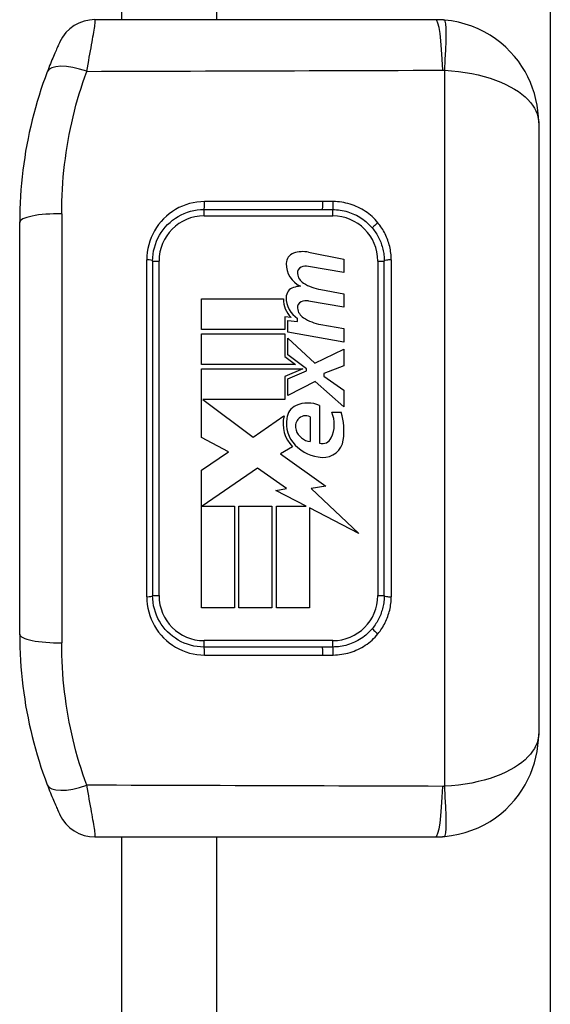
# Model space of a CAD drawing. Header units: inches. Extents: x 2.3 to 58.5, y 3.7 to 32.
# Tile 35 of 48: x 29.8 to 30.6, y 9 to 10.5. Entities that reach past the tile are written whole.
import ezdxf

# ---------------------------------------------------------------- set-up
doc = ezdxf.new("R2010")
doc.units = ezdxf.units.IN
doc.header["$MEASUREMENT"] = 0
doc.layers.add('Visible Edges(ANSI)', color=7, linetype='Continuous', lineweight=25)
doc.layers.add('Visible Tangent Edges(ANSI)', color=7, linetype='Continuous', lineweight=25)

msp = doc.modelspace()

# ---------------------------------------------------------------- linework, layer by layer
at = {"layer": 'Visible Edges(ANSI)'}
for p, q in [((30.5773, 22.716), (30.5773, 7.008)), ((29.9213, 19.237), (29.9213, 10.487)), ((30.402, 10.487), (29.8806, 10.487)), ((30.5595, 10.3295), (30.5595, 9.3945)), ((30.0476, 10.1967), (30.2286, 10.1967)), ((29.7656, 9.5471), (29.7656, 10.177)), ((30.2076, 10.1313), (30.2616, 10.1208)), ((30.2616, 10.1208), (30.2616, 10.1001)), ((29.9689, 10.1179), (29.9689, 9.6061)), ((30.2616, 10.1001), (30.2072, 10.1096)), ((30.3232, 9.6061), (30.3232, 10.1179)), ((30.2261, 10.0742), (30.2616, 10.0679)), ((30.2616, 10.0679), (30.2616, 10.0472)), ((30.0438, 10.0599), (30.169, 10.0599)), ((30.0438, 10.0131), (30.0438, 10.0599)), ((30.2616, 10.0472), (30.2072, 10.0567)), ((30.1808, 10.0317), (30.1711, 10.0325)), ((30.1711, 10.0325), (30.1711, 10.0131)), ((30.1756, 10.0268), (30.1907, 10.0255)), ((30.1756, 10.0089), (30.1756, 10.0268)), ((30.1907, 10.0255), (30.1907, 10.0301)), ((30.2261, 10.0208), (30.2616, 10.0146)), ((30.1711, 10.0131), (30.0438, 10.0131)), ((30.0438, 10.0065), (30.1711, 10.0065)), ((30.0438, 9.9598), (30.0438, 10.0065)), ((30.1711, 10.0065), (30.1711, 9.9716)), ((30.2616, 9.9938), (30.1756, 10.0089)), ((30.2616, 10.0146), (30.2616, 9.9938)), ((30.1756, 9.9742), (30.1756, 9.9999)), ((30.1756, 9.9999), (30.2173, 9.9616)), ((30.1711, 9.9716), (30.1874, 9.9598)), ((30.2045, 9.9531), (30.1756, 9.9742)), ((30.2173, 9.9616), (30.2616, 9.9829)), ((30.2616, 9.9829), (30.2616, 9.9574)), ((30.1874, 9.9598), (30.0438, 9.9598)), ((30.2616, 9.9574), (30.2308, 9.9456)), ((30.0438, 9.8478), (30.0438, 9.9531)), ((30.0438, 9.9531), (30.1989, 9.9531)), ((30.1989, 9.9531), (30.1711, 9.9413)), ((30.1711, 9.9413), (30.1711, 9.9059)), ((30.1756, 9.9376), (30.2045, 9.9498)), ((30.2045, 9.9498), (30.2045, 9.9531)), ((30.2308, 9.9456), (30.2308, 9.9418)), ((30.2308, 9.9418), (30.2616, 9.9205)), ((30.1756, 9.912), (30.1756, 9.9376)), ((30.2176, 9.9338), (30.1756, 9.912)), ((30.2616, 9.895), (30.2176, 9.9338)), ((30.2616, 9.9205), (30.2616, 9.895)), ((30.1711, 9.9059), (30.0457, 9.9059)), ((30.0457, 9.9059), (30.1229, 9.8483)), ((30.2242, 9.8969), (30.2242, 9.8393)), ((30.1229, 9.8483), (30.1699, 9.8809)), ((30.2431, 9.8865), (30.2573, 9.8865)), ((30.2101, 9.8794), (30.2101, 9.8416)), ((30.0849, 9.8259), (30.0438, 9.8478)), ((30.0438, 9.7982), (30.0849, 9.8259)), ((30.1827, 9.8337), (30.1645, 9.8227)), ((30.1645, 9.8227), (30.2338, 9.7733)), ((30.0438, 9.5875), (30.0438, 9.7982)), ((30.1293, 9.801), (30.0447, 9.7429)), ((30.1735, 9.7701), (30.1293, 9.801)), ((30.1576, 9.767), (30.1735, 9.7701)), ((30.2039, 9.7429), (30.1576, 9.767)), ((30.2338, 9.7733), (30.2115, 9.7701)), ((30.2115, 9.7701), (30.2842, 9.7011)), ((30.0447, 9.7429), (30.0943, 9.7429)), ((30.0943, 9.7429), (30.0943, 9.5875)), ((30.1009, 9.7429), (30.1515, 9.7429)), ((30.1009, 9.5875), (30.1009, 9.7429)), ((30.1515, 9.7429), (30.1515, 9.5875)), ((30.1586, 9.5875), (30.1586, 9.7429)), ((30.1586, 9.7429), (30.2039, 9.7429)), ((30.2842, 9.7011), (30.2091, 9.7402)), ((30.2091, 9.7402), (30.2091, 9.5875)), ((30.0943, 9.5875), (30.0438, 9.5875)), ((30.1515, 9.5875), (30.1009, 9.5875)), ((30.2091, 9.5875), (30.1586, 9.5875)), ((30.2286, 9.5274), (30.0476, 9.5274)), ((29.8806, 9.237), (30.402, 9.237)), ((29.9213, 9.237), (29.9213, 7.008))]:
    msp.add_line(p, q, dxfattribs=at)
at = {"layer": 'Visible Edges(ANSI)', "flags": 128}
for points in [[(30.4157, 10.4864), (30.4151, 10.4865), (30.4146, 10.4865), (30.414, 10.4866), (30.4134, 10.4866), (30.4128, 10.4866), (30.4123, 10.4867), (30.4117, 10.4867), (30.4111, 10.4867), (30.4106, 10.4868), (30.41, 10.4868), (30.4094, 10.4868), (30.4088, 10.4869), (30.4083, 10.4869), (30.4077, 10.4869), (30.4071, 10.4869), (30.4065, 10.4869), (30.406, 10.487), (30.4054, 10.487), (30.4048, 10.487), (30.4043, 10.487), (30.4037, 10.487), (30.4031, 10.487), (30.4025, 10.487), (30.402, 10.487)], [(30.5595, 10.3295), (30.5592, 10.3384), (30.5584, 10.3474), (30.5572, 10.3563), (30.5554, 10.3651), (30.5531, 10.3739), (30.5503, 10.3825), (30.5469, 10.3911), (30.5431, 10.3994), (30.5387, 10.4076), (30.5338, 10.4156), (30.5284, 10.4234), (30.5225, 10.4309), (30.516, 10.4381), (30.5091, 10.445), (30.5016, 10.4515), (30.4936, 10.4576), (30.4851, 10.4632), (30.4762, 10.4684), (30.4668, 10.4729), (30.4571, 10.4769), (30.4471, 10.4803), (30.4368, 10.4831), (30.4263, 10.4851), (30.4157, 10.4864)], [(29.8271, 10.453), (29.8271, 10.453), (29.8269, 10.4527), (29.8267, 10.4522), (29.8264, 10.4515), (29.826, 10.4507), (29.8255, 10.4496), (29.825, 10.4484), (29.8243, 10.447), (29.8236, 10.4455), (29.8229, 10.4438), (29.8221, 10.442), (29.8212, 10.44), (29.8202, 10.4379), (29.8193, 10.4356), (29.8182, 10.4332), (29.8172, 10.4307), (29.8161, 10.4281), (29.8149, 10.4254), (29.8138, 10.4226), (29.8126, 10.4197), (29.8114, 10.4167), (29.8102, 10.4136), (29.809, 10.4104), (29.8077, 10.4072)], [(29.8077, 10.4072), (29.8044, 10.3983), (29.8012, 10.3892), (29.7981, 10.3801), (29.7952, 10.371), (29.7924, 10.3617), (29.7897, 10.3524), (29.7872, 10.3431), (29.7847, 10.3337), (29.7825, 10.3242), (29.7803, 10.3147), (29.7783, 10.3051), (29.7765, 10.2955), (29.7747, 10.2858), (29.7732, 10.2761), (29.7717, 10.2664), (29.7705, 10.2566), (29.7693, 10.2467), (29.7683, 10.2369), (29.7675, 10.2269), (29.7668, 10.217), (29.7663, 10.207), (29.7659, 10.197), (29.7656, 10.187), (29.7656, 10.177)], [(29.9689, 10.1179), (29.9691, 10.1231), (29.9696, 10.1282), (29.9704, 10.1333), (29.9716, 10.1383), (29.9731, 10.1432), (29.9749, 10.148), (29.977, 10.1527), (29.9794, 10.1572), (29.9821, 10.1616), (29.9851, 10.1658), (29.9883, 10.1697), (29.9918, 10.1735), (29.9956, 10.177), (29.9995, 10.1803), (30.0037, 10.1833), (30.0081, 10.186), (30.0126, 10.1884), (30.0173, 10.1906), (30.0222, 10.1924), (30.0271, 10.1939), (30.0322, 10.1951), (30.0373, 10.196), (30.0424, 10.1965), (30.0476, 10.1967)], [(30.3052, 10.1681), (30.3066, 10.1663), (30.308, 10.1645), (30.3093, 10.1627), (30.3105, 10.1608), (30.3118, 10.1588), (30.3129, 10.1569), (30.314, 10.1549), (30.315, 10.1529), (30.316, 10.1508), (30.3169, 10.1487), (30.3178, 10.1467), (30.3186, 10.1445), (30.3193, 10.1424), (30.32, 10.1402), (30.3206, 10.138), (30.3212, 10.1358), (30.3216, 10.1336), (30.3221, 10.1314), (30.3224, 10.1292), (30.3227, 10.1269), (30.3229, 10.1247), (30.3231, 10.1224), (30.3232, 10.1202), (30.3232, 10.1179)], [(30.0476, 9.5274), (30.0424, 9.5275), (30.0373, 9.5281), (30.0322, 9.5289), (30.0271, 9.5301), (30.0222, 9.5316), (30.0173, 9.5334), (30.0126, 9.5356), (30.0081, 9.538), (30.0037, 9.5408), (29.9995, 9.5438), (29.9956, 9.547), (29.9918, 9.5506), (29.9883, 9.5543), (29.9851, 9.5583), (29.9821, 9.5624), (29.9794, 9.5668), (29.977, 9.5713), (29.9749, 9.576), (29.9731, 9.5808), (29.9716, 9.5857), (29.9704, 9.5907), (29.9696, 9.5958), (29.9691, 9.601), (29.9689, 9.6061)], [(30.3232, 9.6061), (30.3232, 9.6039), (30.3231, 9.6016), (30.3229, 9.5994), (30.3227, 9.5971), (30.3224, 9.5949), (30.3221, 9.5926), (30.3216, 9.5904), (30.3212, 9.5882), (30.3206, 9.586), (30.32, 9.5838), (30.3193, 9.5816), (30.3186, 9.5795), (30.3178, 9.5774), (30.3169, 9.5753), (30.316, 9.5732), (30.315, 9.5712), (30.314, 9.5691), (30.3129, 9.5672), (30.3118, 9.5652), (30.3105, 9.5633), (30.3093, 9.5614), (30.308, 9.5595), (30.3066, 9.5577), (30.3052, 9.5559)], [(29.7656, 9.5471), (29.7656, 9.537), (29.7659, 9.527), (29.7663, 9.517), (29.7668, 9.507), (29.7675, 9.4971), (29.7683, 9.4872), (29.7693, 9.4773), (29.7705, 9.4674), (29.7717, 9.4576), (29.7732, 9.4479), (29.7747, 9.4382), (29.7765, 9.4285), (29.7783, 9.4189), (29.7803, 9.4093), (29.7825, 9.3998), (29.7847, 9.3904), (29.7872, 9.3809), (29.7897, 9.3716), (29.7924, 9.3623), (29.7952, 9.3531), (29.7981, 9.3439), (29.8012, 9.3348), (29.8044, 9.3258), (29.8077, 9.3168)], [(30.4157, 9.2376), (30.4263, 9.2389), (30.4368, 9.241), (30.4471, 9.2437), (30.4571, 9.2471), (30.4668, 9.2511), (30.4762, 9.2557), (30.4851, 9.2608), (30.4936, 9.2664), (30.5016, 9.2725), (30.5091, 9.279), (30.516, 9.2859), (30.5225, 9.2931), (30.5284, 9.3006), (30.5338, 9.3084), (30.5387, 9.3164), (30.5431, 9.3246), (30.5469, 9.333), (30.5503, 9.3415), (30.5531, 9.3501), (30.5554, 9.3589), (30.5572, 9.3677), (30.5584, 9.3767), (30.5592, 9.3856), (30.5595, 9.3945)], [(29.8077, 9.3168), (29.809, 9.3136), (29.8102, 9.3104), (29.8114, 9.3073), (29.8126, 9.3043), (29.8138, 9.3014), (29.8149, 9.2986), (29.8161, 9.2959), (29.8172, 9.2933), (29.8182, 9.2908), (29.8193, 9.2884), (29.8202, 9.2862), (29.8212, 9.284), (29.8221, 9.2821), (29.8229, 9.2802), (29.8236, 9.2785), (29.8243, 9.277), (29.825, 9.2756), (29.8255, 9.2744), (29.826, 9.2734), (29.8264, 9.2725), (29.8267, 9.2718), (29.8269, 9.2714), (29.8271, 9.2711), (29.8271, 9.271)], [(30.402, 9.237), (30.4025, 9.237), (30.4031, 9.237), (30.4037, 9.237), (30.4043, 9.237), (30.4048, 9.237), (30.4054, 9.237), (30.406, 9.2371), (30.4065, 9.2371), (30.4071, 9.2371), (30.4077, 9.2371), (30.4083, 9.2371), (30.4088, 9.2372), (30.4094, 9.2372), (30.41, 9.2372), (30.4106, 9.2372), (30.4111, 9.2373), (30.4117, 9.2373), (30.4123, 9.2373), (30.4128, 9.2374), (30.4134, 9.2374), (30.414, 9.2375), (30.4146, 9.2375), (30.4151, 9.2376), (30.4157, 9.2376)]]:
    msp.add_lwpolyline(points, dxfattribs=at)
at = {"layer": 'Visible Edges(ANSI)'}
for centre, radius, start, end in [((29.8806, 10.428), 0.0591, 90, 154.8563), ((30.1898, 10.1142), 0.0165, 108.4748, 179.6788), ((30.1989, 10.0868), 0.0454, 79, 108.4748), ((30.2119, 10.114), 0.0387, 179.6788, 243.9508), ((30.1999, 10.0997), 0.00945, 113.5487, 186.1027), ((30.2039, 10.0906), 0.0194, 79.9922, 113.5487), ((30.2102, 10.1008), 0.0198, 186.1027, 237.6083), ((30.1892, 10.0621), 0.016, 106.9928, 179.4776), ((30.1978, 10.034), 0.0454, 93.6169, 106.9928), ((30.2378, 10.1465), 0.0732, 238.5584, 260.8257), ((30.211, 10.0619), 0.0378, 179.4776, 237.4114), ((30.2067, 10.0591), 0.0378, 178.7952, 226.5849), ((30.1999, 10.0468), 0.00945, 113.5571, 186.03), ((30.2102, 10.0478), 0.0198, 186.03, 237.5992), ((30.2039, 10.0377), 0.0194, 80, 113.5571), ((30.2388, 10.0929), 0.0732, 237.5992, 260), ((30.198, 9.875), 0.0239, 113.8445, 175.0802), ((30.2063, 9.8563), 0.0444, 66.1555, 113.8445), ((30.2206, 9.8692), 0.052, 167.079, 223.1785), ((30.2029, 9.8662), 0.015, 61.4547, 141.1652), ((30.1985, 9.868), 0.0483, 334.6784, 22.5609), ((30.166, 9.858), 0.0956, 351.5605, 17.3343), ((30.2206, 9.8692), 0.0471, 170.4085, 224.1684), ((30.2046, 9.8648), 0.0172, 141.1652, 199.3797), ((30.2133, 9.8679), 0.0265, 199.3797, 262.9975), ((30.2318, 9.8801), 0.0627, 224.1684, 266.5646), ((30.2285, 9.8538), 0.0151, 253.5261, 334.6784), ((30.2299, 9.8486), 0.0311, 266.5646, 351.5605), ((29.8806, 9.2961), 0.0591, 205.1437, 270)]:
    msp.add_arc(centre, radius, start, end, dxfattribs=at)
at = {"layer": 'Visible Tangent Edges(ANSI)'}
for p, q in [((30.0673, 10.487), (30.0673, 19.237)), ((30.4157, 9.3144), (30.4157, 10.4096)), ((30.0476, 10.1868), (30.0476, 10.1967)), ((30.2294, 10.2088), (30.0485, 10.2088)), ((30.2445, 10.1868), (30.2445, 10.1966)), ((29.8298, 10.19), (29.8298, 9.534)), ((30.0476, 10.1868), (30.2445, 10.1868)), ((29.9599, 9.6044), (29.9599, 10.1196)), ((29.9689, 10.1179), (29.9787, 10.1179)), ((29.9787, 9.6061), (29.9787, 10.1179)), ((30.3134, 10.1179), (30.3134, 9.6061)), ((30.3134, 10.1179), (30.3232, 10.1179)), ((30.3339, 10.1197), (30.3339, 9.6043)), ((29.9689, 9.6061), (29.9787, 9.6061)), ((30.3134, 9.6061), (30.3232, 9.6061)), ((30.2445, 9.5372), (30.0476, 9.5372)), ((30.0476, 9.5274), (30.0476, 9.5372)), ((30.2445, 9.5274), (30.2445, 9.5372)), ((30.0485, 9.5152), (30.2294, 9.5152)), ((30.0673, 7.008), (30.0673, 9.237))]:
    msp.add_line(p, q, dxfattribs=at)
at = {"layer": 'Visible Tangent Edges(ANSI)', "flags": 128}
for points in [[(29.8681, 10.408), (29.8691, 10.4136), (29.8701, 10.419), (29.8711, 10.4244), (29.872, 10.4295), (29.873, 10.4345), (29.8738, 10.4394), (29.8747, 10.4441), (29.8755, 10.4486), (29.8763, 10.4529), (29.877, 10.4569), (29.8777, 10.4608), (29.8783, 10.4645), (29.8789, 10.4679), (29.8794, 10.4711), (29.8799, 10.474), (29.8803, 10.4767), (29.8806, 10.479), (29.8808, 10.4811), (29.881, 10.4829), (29.8811, 10.4844), (29.8811, 10.4855), (29.881, 10.4863), (29.8808, 10.4868), (29.8806, 10.487)], [(29.8298, 10.19), (29.8298, 10.1995), (29.83, 10.209), (29.8304, 10.2184), (29.8309, 10.2279), (29.8315, 10.2373), (29.8323, 10.2467), (29.8332, 10.2561), (29.8342, 10.2654), (29.8354, 10.2747), (29.8367, 10.2839), (29.8381, 10.2931), (29.8397, 10.3022), (29.8414, 10.3113), (29.8432, 10.3204), (29.8451, 10.3294), (29.8472, 10.3384), (29.8494, 10.3473), (29.8517, 10.3561), (29.8541, 10.3649), (29.8567, 10.3737), (29.8594, 10.3824), (29.8622, 10.391), (29.8651, 10.3996), (29.8681, 10.408)], [(29.8681, 10.408), (29.8908, 10.4081), (29.9135, 10.4082), (29.9362, 10.4082), (29.9589, 10.4083), (29.9816, 10.4084), (30.0043, 10.4084), (30.027, 10.4085), (30.0497, 10.4086), (30.0724, 10.4087), (30.0951, 10.4087), (30.1178, 10.4088), (30.1405, 10.4089), (30.1632, 10.4089), (30.1859, 10.409), (30.2086, 10.4091), (30.2313, 10.4091), (30.254, 10.4092), (30.2767, 10.4093), (30.2994, 10.4094), (30.3221, 10.4094), (30.3448, 10.4095), (30.3675, 10.4096), (30.3902, 10.4096), (30.4129, 10.4097)], [(30.4129, 10.4097), (30.413, 10.4097), (30.4131, 10.4097), (30.4132, 10.4097), (30.4133, 10.4097), (30.4135, 10.4097), (30.4136, 10.4097), (30.4137, 10.4097), (30.4138, 10.4097), (30.4139, 10.4097), (30.414, 10.4097), (30.4142, 10.4097), (30.4143, 10.4097), (30.4144, 10.4097), (30.4145, 10.4097), (30.4146, 10.4097), (30.4148, 10.4097), (30.4149, 10.4097), (30.415, 10.4096), (30.4151, 10.4096), (30.4152, 10.4096), (30.4153, 10.4096), (30.4155, 10.4096), (30.4156, 10.4096), (30.4157, 10.4096)], [(30.4157, 10.4096), (30.4263, 10.4089), (30.4368, 10.4078), (30.4471, 10.4064), (30.4571, 10.4046), (30.4668, 10.4026), (30.4762, 10.4002), (30.4851, 10.3975), (30.4936, 10.3946), (30.5016, 10.3914), (30.5091, 10.3881), (30.516, 10.3845), (30.5225, 10.3808), (30.5284, 10.377), (30.5338, 10.373), (30.5387, 10.3689), (30.5431, 10.3647), (30.5469, 10.3605), (30.5503, 10.3561), (30.5531, 10.3518), (30.5554, 10.3474), (30.5572, 10.3429), (30.5584, 10.3384), (30.5592, 10.334), (30.5595, 10.3295)], [(30.0485, 10.2088), (30.0427, 10.2086), (30.0368, 10.208), (30.0311, 10.2071), (30.0254, 10.2057), (30.0199, 10.204), (30.0144, 10.2019), (30.0091, 10.1995), (30.004, 10.1968), (29.9991, 10.1937), (29.9944, 10.1902), (29.9899, 10.1865), (29.9857, 10.1826), (29.9818, 10.1783), (29.9781, 10.1738), (29.9748, 10.1691), (29.9717, 10.1641), (29.969, 10.159), (29.9666, 10.1537), (29.9646, 10.1483), (29.9629, 10.1427), (29.9616, 10.1371), (29.9607, 10.1313), (29.9601, 10.1255), (29.9599, 10.1196)], [(30.2286, 10.1967), (30.2292, 10.1967), (30.2299, 10.1967), (30.2306, 10.1967), (30.2312, 10.1967), (30.2319, 10.1967), (30.2325, 10.1967), (30.2332, 10.1967), (30.2339, 10.1967), (30.2345, 10.1967), (30.2352, 10.1967), (30.2359, 10.1967), (30.2365, 10.1967), (30.2372, 10.1967), (30.2379, 10.1966), (30.2385, 10.1966), (30.2392, 10.1966), (30.2398, 10.1966), (30.2405, 10.1966), (30.2412, 10.1966), (30.2418, 10.1966), (30.2425, 10.1966), (30.2432, 10.1966), (30.2438, 10.1966), (30.2445, 10.1966)], [(30.2453, 10.2088), (30.2447, 10.2088), (30.244, 10.2088), (30.2434, 10.2088), (30.2427, 10.2088), (30.242, 10.2088), (30.2414, 10.2088), (30.2407, 10.2088), (30.24, 10.2088), (30.2394, 10.2088), (30.2387, 10.2088), (30.238, 10.2088), (30.2374, 10.2088), (30.2367, 10.2088), (30.2361, 10.2088), (30.2354, 10.2088), (30.2347, 10.2088), (30.2341, 10.2088), (30.2334, 10.2088), (30.2327, 10.2088), (30.2321, 10.2088), (30.2314, 10.2088), (30.2308, 10.2088), (30.2301, 10.2088), (30.2294, 10.2088)], [(30.2445, 10.1966), (30.2474, 10.1966), (30.2502, 10.1964), (30.2531, 10.1961), (30.256, 10.1957), (30.2588, 10.1953), (30.2617, 10.1947), (30.2645, 10.194), (30.2673, 10.1932), (30.27, 10.1923), (30.2727, 10.1913), (30.2754, 10.1902), (30.278, 10.189), (30.2806, 10.1878), (30.2832, 10.1864), (30.2857, 10.185), (30.2881, 10.1834), (30.2905, 10.1818), (30.2928, 10.1801), (30.295, 10.1783), (30.2972, 10.1764), (30.2993, 10.1744), (30.3013, 10.1724), (30.3033, 10.1703), (30.3052, 10.1681)], [(30.3136, 10.1765), (30.3115, 10.179), (30.3093, 10.1814), (30.307, 10.1837), (30.3046, 10.1859), (30.3022, 10.188), (30.2997, 10.19), (30.297, 10.192), (30.2944, 10.1938), (30.2916, 10.1955), (30.2888, 10.1972), (30.286, 10.1987), (30.2831, 10.2002), (30.2801, 10.2015), (30.2771, 10.2027), (30.274, 10.2038), (30.271, 10.2048), (30.2678, 10.2057), (30.2647, 10.2065), (30.2615, 10.2072), (30.2583, 10.2078), (30.255, 10.2082), (30.2518, 10.2085), (30.2486, 10.2087), (30.2453, 10.2088)], [(30.3339, 10.1197), (30.3339, 10.1222), (30.3338, 10.1248), (30.3336, 10.1273), (30.3333, 10.1299), (30.333, 10.1324), (30.3326, 10.1349), (30.3321, 10.1375), (30.3316, 10.14), (30.331, 10.1425), (30.3303, 10.145), (30.3295, 10.1474), (30.3287, 10.1498), (30.3278, 10.1522), (30.3269, 10.1546), (30.3258, 10.1569), (30.3247, 10.1593), (30.3236, 10.1616), (30.3223, 10.1638), (30.321, 10.166), (30.3197, 10.1682), (30.3182, 10.1704), (30.3167, 10.1725), (30.3152, 10.1745), (30.3136, 10.1765)], [(29.9599, 9.6044), (29.9601, 9.5986), (29.9607, 9.5927), (29.9616, 9.587), (29.9629, 9.5813), (29.9646, 9.5757), (29.9666, 9.5703), (29.969, 9.565), (29.9717, 9.5599), (29.9748, 9.5549), (29.9781, 9.5502), (29.9818, 9.5457), (29.9857, 9.5415), (29.9899, 9.5375), (29.9944, 9.5338), (29.9991, 9.5304), (30.004, 9.5273), (30.0091, 9.5245), (30.0144, 9.5221), (30.0199, 9.52), (30.0254, 9.5183), (30.0311, 9.517), (30.0368, 9.516), (30.0427, 9.5154), (30.0485, 9.5152)], [(30.3136, 9.5475), (30.3152, 9.5495), (30.3168, 9.5516), (30.3182, 9.5537), (30.3197, 9.5558), (30.321, 9.558), (30.3223, 9.5602), (30.3236, 9.5625), (30.3247, 9.5648), (30.3258, 9.5671), (30.3269, 9.5694), (30.3278, 9.5718), (30.3287, 9.5742), (30.3295, 9.5766), (30.3303, 9.5791), (30.331, 9.5815), (30.3316, 9.584), (30.3321, 9.5866), (30.3326, 9.5891), (30.333, 9.5916), (30.3333, 9.5942), (30.3336, 9.5967), (30.3338, 9.5993), (30.3339, 9.6018), (30.3339, 9.6043)], [(30.3052, 9.5559), (30.3033, 9.5537), (30.3013, 9.5516), (30.2993, 9.5496), (30.2972, 9.5476), (30.295, 9.5458), (30.2928, 9.544), (30.2904, 9.5422), (30.2881, 9.5406), (30.2856, 9.539), (30.2831, 9.5376), (30.2806, 9.5362), (30.278, 9.535), (30.2754, 9.5338), (30.2727, 9.5327), (30.27, 9.5317), (30.2672, 9.5308), (30.2644, 9.53), (30.2616, 9.5293), (30.2588, 9.5288), (30.256, 9.5283), (30.2531, 9.5279), (30.2502, 9.5276), (30.2474, 9.5275), (30.2445, 9.5274)], [(29.8681, 9.316), (29.8651, 9.3245), (29.8622, 9.333), (29.8594, 9.3416), (29.8567, 9.3503), (29.8541, 9.3591), (29.8517, 9.3679), (29.8494, 9.3767), (29.8472, 9.3857), (29.8451, 9.3946), (29.8432, 9.4036), (29.8414, 9.4127), (29.8397, 9.4218), (29.8381, 9.4309), (29.8367, 9.4401), (29.8354, 9.4494), (29.8342, 9.4587), (29.8332, 9.468), (29.8323, 9.4773), (29.8315, 9.4867), (29.8309, 9.4961), (29.8304, 9.5056), (29.83, 9.515), (29.8298, 9.5245), (29.8298, 9.534)], [(30.2453, 9.5152), (30.2486, 9.5153), (30.2518, 9.5155), (30.255, 9.5158), (30.2582, 9.5163), (30.2614, 9.5168), (30.2646, 9.5175), (30.2678, 9.5183), (30.2709, 9.5192), (30.274, 9.5202), (30.277, 9.5213), (30.28, 9.5225), (30.283, 9.5238), (30.2859, 9.5253), (30.2888, 9.5268), (30.2916, 9.5284), (30.2943, 9.5302), (30.297, 9.532), (30.2996, 9.534), (30.3022, 9.536), (30.3046, 9.5381), (30.307, 9.5404), (30.3093, 9.5427), (30.3115, 9.545), (30.3136, 9.5475)], [(30.2445, 9.5274), (30.2438, 9.5274), (30.2432, 9.5274), (30.2425, 9.5274), (30.2418, 9.5274), (30.2412, 9.5274), (30.2405, 9.5274), (30.2398, 9.5274), (30.2392, 9.5274), (30.2385, 9.5274), (30.2379, 9.5274), (30.2372, 9.5274), (30.2365, 9.5274), (30.2359, 9.5274), (30.2352, 9.5274), (30.2345, 9.5274), (30.2339, 9.5274), (30.2332, 9.5274), (30.2325, 9.5274), (30.2319, 9.5274), (30.2312, 9.5274), (30.2306, 9.5274), (30.2299, 9.5274), (30.2292, 9.5274), (30.2286, 9.5274)], [(30.2294, 9.5152), (30.2301, 9.5152), (30.2308, 9.5152), (30.2314, 9.5152), (30.2321, 9.5152), (30.2327, 9.5152), (30.2334, 9.5152), (30.2341, 9.5152), (30.2347, 9.5152), (30.2354, 9.5152), (30.2361, 9.5152), (30.2367, 9.5152), (30.2374, 9.5152), (30.238, 9.5152), (30.2387, 9.5152), (30.2394, 9.5152), (30.24, 9.5152), (30.2407, 9.5152), (30.2414, 9.5152), (30.242, 9.5152), (30.2427, 9.5152), (30.2434, 9.5152), (30.244, 9.5152), (30.2447, 9.5152), (30.2453, 9.5152)], [(30.5595, 9.3945), (30.5592, 9.39), (30.5584, 9.3856), (30.5572, 9.3811), (30.5554, 9.3767), (30.5531, 9.3723), (30.5503, 9.3679), (30.5469, 9.3636), (30.5431, 9.3593), (30.5387, 9.3551), (30.5338, 9.351), (30.5284, 9.3471), (30.5225, 9.3432), (30.516, 9.3395), (30.5091, 9.3359), (30.5016, 9.3326), (30.4936, 9.3294), (30.4851, 9.3265), (30.4762, 9.3238), (30.4668, 9.3215), (30.4571, 9.3194), (30.4471, 9.3176), (30.4368, 9.3162), (30.4263, 9.3151), (30.4157, 9.3144)], [(29.8806, 9.237), (29.8808, 9.2372), (29.881, 9.2377), (29.8811, 9.2385), (29.8811, 9.2397), (29.881, 9.2411), (29.8808, 9.2429), (29.8806, 9.245), (29.8803, 9.2474), (29.8799, 9.25), (29.8794, 9.2529), (29.8789, 9.2561), (29.8783, 9.2595), (29.8777, 9.2632), (29.877, 9.2671), (29.8763, 9.2712), (29.8755, 9.2755), (29.8747, 9.28), (29.8738, 9.2846), (29.873, 9.2895), (29.872, 9.2945), (29.8711, 9.2997), (29.8701, 9.305), (29.8691, 9.3104), (29.8681, 9.316)], [(30.4129, 9.3143), (30.3902, 9.3144), (30.3675, 9.3145), (30.3448, 9.3145), (30.3221, 9.3146), (30.2994, 9.3147), (30.2767, 9.3147), (30.254, 9.3148), (30.2313, 9.3149), (30.2086, 9.315), (30.1859, 9.315), (30.1632, 9.3151), (30.1405, 9.3152), (30.1178, 9.3152), (30.0951, 9.3153), (30.0724, 9.3154), (30.0497, 9.3154), (30.027, 9.3155), (30.0043, 9.3156), (29.9816, 9.3156), (29.9589, 9.3157), (29.9362, 9.3158), (29.9135, 9.3159), (29.8908, 9.3159), (29.8681, 9.316)], [(30.4157, 9.3144), (30.4156, 9.3144), (30.4155, 9.3144), (30.4153, 9.3144), (30.4152, 9.3144), (30.4151, 9.3144), (30.415, 9.3144), (30.4149, 9.3144), (30.4148, 9.3144), (30.4146, 9.3144), (30.4145, 9.3143), (30.4144, 9.3143), (30.4143, 9.3143), (30.4142, 9.3143), (30.414, 9.3143), (30.4139, 9.3143), (30.4138, 9.3143), (30.4137, 9.3143), (30.4136, 9.3143), (30.4135, 9.3143), (30.4133, 9.3143), (30.4132, 9.3143), (30.4131, 9.3143), (30.413, 9.3143), (30.4129, 9.3143)]]:
    msp.add_lwpolyline(points, dxfattribs=at)
at = {"layer": 'Visible Tangent Edges(ANSI)'}
for centre, start, end in [((30.0476, 10.1179), 90, 180), ((30.2445, 10.1179), 0, 90), ((30.0476, 9.6061), 180, 270), ((30.2445, 9.6061), 270, 0)]:
    msp.add_arc(centre, 0.0689, start, end, dxfattribs=at)
for centre, major_axis, ratio, start_param, end_param in [((30.402, 10.362), (0, 0.125), 0.094293, 5.103958, 6.283185), ((30.4048, 10.3619), (0.0109, 0.1245), 0.058111, 5.110591, 6.283185), ((29.8629, 10.3863), (-0.0552, 0.0209), 0.375637, 4.76138, 6.283185), ((30.0476, 10.2065), (0, -0.00984), 0.089698, 0, 1.809444), ((30.2286, 10.2065), (0, -0.00984), 0.089757, 0, 1.812127), ((30.2445, 10.2064), (-0.00006, -0.00984), 0.088192, 0.072603, 1.8129), ((29.8246, 10.177), (-0.0591, 0), 0.221513, 4.625123, 6.283185), ((30.3127, 10.1744), (-0.00758, -0.00627), 0.114739, 4.504893, 6.283185), ((29.9591, 10.1179), (0.00984, 0), 0.175338, 0, 1.48353), ((30.3331, 10.1179), (-0.00984, 0), 0.179359, 4.625123, 6.283185), ((29.9591, 9.6061), (0.00984, 0), 0.175338, 4.799655, 6.283185), ((30.3331, 9.6061), (-0.00984, 0), 0.179359, 0, 1.658063), ((30.3127, 9.5496), (-0.00758, 0.00627), 0.114739, 0, 1.778292), ((29.8246, 9.5471), (-0.0591, 0), 0.221513, 0, 1.658063), ((30.0476, 9.5175), (0, 0.00984), 0.089698, 4.473741, 6.283185), ((30.2286, 9.5175), (0, 0.00984), 0.089757, 4.471059, 6.283185), ((30.2445, 9.5176), (-0.00006, 0.00984), 0.088192, 4.470286, 6.210582), ((29.8629, 9.3377), (-0.0552, -0.0209), 0.375637, 0, 1.521805), ((30.402, 9.362), (0, -0.125), 0.094293, 0, 1.179227), ((30.4048, 9.3621), (0.0109, -0.1245), 0.058111, 0, 1.172595)]:
    msp.add_ellipse(centre, major_axis=major_axis, ratio=ratio, start_param=start_param, end_param=end_param, dxfattribs=at)

doc.saveas('drawing.dxf')
